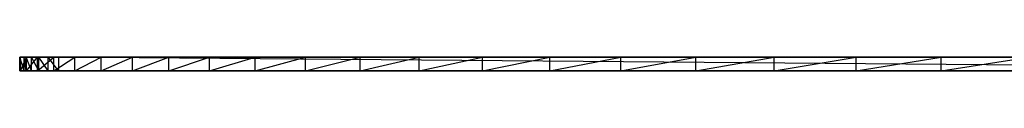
# Model space of a CAD drawing. Extents: x -125 to 125, y -143 to 0.
# Tile 1 of 256: x -124.982 to -68.017, y -19.8 to -19. Entities that reach past the tile are written whole.
import ezdxf

# ---------------------------------------------------------------- set-up
doc = ezdxf.new("R2010")
doc.units = 0
doc.header["$LTSCALE"] = 25.4
doc.layers.get('0').update_dxf_attribs({"linetype": 'CONTINUOUS'})

# ---------------------------------------------------------------- blocks, each defined once
blk = doc.blocks.new('NL2500027000_STL_3')
at = {"color": 0}
for p, q in [((-124.982, -19.8, 2.111), (-124.936, -19, -3.994)), ((-124.982, -19.8, 2.111), (-124.936, -19, -3.994)), ((-124.982, -19.8, 2.111), (-124.982, -19, 2.111)), ((-124.982, -19, 2.111), (-124.936, -19, -3.994)), ((-124.982, -19.8, 2.111), (-124.982, -19, 2.111)), ((-124.73, -19.8, 8.212), (-124.982, -19, 2.111)), ((-124.73, -19.8, 8.212), (-124.982, -19, 2.111)), ((-124.73, -19, 8.212), (-124.982, -19, 2.111)), ((-124.982, -19, 2.111), (-16.327, -19, 0.861)), ((-124.982, -19, 2.111), (-124.936, -19, -3.994)), ((-124.982, -19, 2.111), (-16.327, -19, 0.861)), ((-124.73, -19, 8.212), (-124.982, -19, 2.111)), ((-124.936, -19.8, -3.994), (-124.592, -19, -10.091)), ((-124.936, -19.8, -3.994), (-124.592, -19, -10.091)), ((-124.936, -19.8, -3.994), (-124.936, -19, -3.994)), ((-124.936, -19, -3.994), (-124.592, -19, -10.091)), ((-124.936, -19.8, -3.994), (-124.936, -19, -3.994)), ((-16.327, -19, 0.861), (-124.936, -19, -3.994)), ((-16.327, -19, 0.861), (-124.936, -19, -3.994)), ((-16.324, -19, -0.913), (-124.936, -19, -3.994)), ((-124.936, -19, -3.994), (-124.592, -19, -10.091)), ((-16.324, -19, -0.913), (-124.936, -19, -3.994)), ((-124.73, -19.8, 8.212), (-124.73, -19, 8.212)), ((-16.327, -19, 0.861), (-124.73, -19, 8.212)), ((-124.73, -19, 8.212), (-122.734, -19, 10.081)), ((-16.327, -19, 0.861), (-124.73, -19, 8.212)), ((-124.73, -19, 8.212), (-124.601, -19, 8.798)), ((-124.73, -19, 8.212), (-122.734, -19, 10.081)), ((-124.73, -19.8, 8.212), (-124.73, -19, 8.212)), ((-124.601, -19.8, 8.798), (-124.73, -19, 8.212)), ((-124.601, -19.8, 8.798), (-124.73, -19, 8.212)), ((-124.73, -19, 8.212), (-124.601, -19, 8.798)), ((-124.601, -19, 8.798), (-122.734, -19, 10.081)), ((-124.601, -19, 8.798), (-122.734, -19, 10.081)), ((-124.601, -19, 8.798), (-124.305, -19, 9.319)), ((-124.601, -19.8, 8.798), (-124.601, -19, 8.798)), ((-124.601, -19.8, 8.798), (-124.601, -19, 8.798)), ((-124.305, -19.8, 9.319), (-124.601, -19, 8.798)), ((-124.305, -19.8, 9.319), (-124.601, -19, 8.798)), ((-124.601, -19, 8.798), (-124.305, -19, 9.319)), ((-124.592, -19.8, -10.091), (-123.951, -19, -16.163)), ((-124.592, -19.8, -10.091), (-123.951, -19, -16.163)), ((-124.592, -19.8, -10.091), (-124.592, -19, -10.091)), ((-124.592, -19, -10.091), (-123.951, -19, -16.163)), ((-124.592, -19.8, -10.091), (-124.592, -19, -10.091)), ((-124.592, -19, -10.091), (-123.951, -19, -16.163)), ((-124.592, -19, -10.091), (-16.324, -19, -0.913)), ((-124.592, -19, -10.091), (-16.324, -19, -0.913)), ((-124.305, -19, 9.319), (-122.734, -19, 10.081)), ((-124.305, -19, 9.319), (-122.734, -19, 10.081)), ((-124.305, -19, 9.319), (-123.327, -19, 9.991)), ((-124.305, -19, 9.319), (-123.327, -19, 9.991)), ((-124.305, -19, 9.319), (-123.867, -19, 9.729)), ((-124.305, -19.8, 9.319), (-124.305, -19, 9.319)), ((-124.305, -19.8, 9.319), (-124.305, -19, 9.319)), ((-123.867, -19.8, 9.729), (-124.305, -19, 9.319)), ((-123.867, -19.8, 9.729), (-124.305, -19, 9.319)), ((-124.305, -19, 9.319), (-123.867, -19, 9.729)), ((-123.951, -19.8, -16.163), (-123.014, -19, -22.196)), ((-123.951, -19.8, -16.163), (-123.014, -19, -22.196)), ((-123.951, -19.8, -16.163), (-123.951, -19, -16.163)), ((-123.951, -19, -16.163), (-123.014, -19, -22.196)), ((-123.951, -19.8, -16.163), (-123.951, -19, -16.163)), ((-123.951, -19, -16.163), (-123.014, -19, -22.196)), ((-123.951, -19, -16.163), (-16.219, -19, -1.402)), ((-123.951, -19, -16.163), (-16.219, -19, -1.402)), ((-123.951, -19, -16.163), (-16.324, -19, -0.913)), ((-123.951, -19, -16.163), (-16.324, -19, -0.913)), ((-123.867, -19, 9.729), (-123.327, -19, 9.991)), ((-123.867, -19.8, 9.729), (-123.867, -19, 9.729)), ((-123.867, -19.8, 9.729), (-123.867, -19, 9.729)), ((-123.327, -19.8, 9.991), (-123.867, -19, 9.729)), ((-123.327, -19.8, 9.991), (-123.867, -19, 9.729)), ((-123.867, -19, 9.729), (-123.327, -19, 9.991)), ((-123.327, -19, 9.991), (-122.734, -19, 10.081)), ((-123.327, -19.8, 9.991), (-123.327, -19, 9.991)), ((-123.327, -19.8, 9.991), (-123.327, -19, 9.991)), ((-122.734, -19.8, 10.081), (-123.327, -19, 9.991)), ((-122.734, -19.8, 10.081), (-123.327, -19, 9.991)), ((-123.327, -19, 9.991), (-122.734, -19, 10.081)), ((-123.014, -19.8, -22.196), (-121.783, -19, -28.177)), ((-123.014, -19.8, -22.196), (-121.783, -19, -28.177)), ((-123.014, -19.8, -22.196), (-123.014, -19, -22.196)), ((-123.014, -19, -22.196), (-121.783, -19, -28.177)), ((-123.014, -19.8, -22.196), (-123.014, -19, -22.196)), ((-123.014, -19, -22.196), (-121.783, -19, -28.177)), ((-123.014, -19, -22.196), (-16.219, -19, -1.402)), ((-123.014, -19, -22.196), (-16.219, -19, -1.402)), ((-25.934, -19.8, 10.081), (-122.734, -19, 10.081)), ((-122.734, -19, 10.081), (-122.734, -19.8, 10.081)), ((-25.934, -19.8, 10.081), (-122.734, -19, 10.081)), ((-25.934, -19, 10.081), (-122.734, -19, 10.081)), ((-16.207, -19, 1.39), (-122.734, -19, 10.081)), ((-25.934, -19, 10.081), (-122.734, -19, 10.081)), ((-16.207, -19, 1.39), (-122.734, -19, 10.081)), ((-16.327, -19, 0.861), (-122.734, -19, 10.081)), ((-16.327, -19, 0.861), (-122.734, -19, 10.081)), ((-122.734, -19, 10.081), (-122.734, -19.8, 10.081)), ((-121.783, -19.8, -28.177), (-120.262, -19, -34.09)), ((-121.783, -19.8, -28.177), (-120.262, -19, -34.09)), ((-121.783, -19.8, -28.177), (-121.783, -19, -28.177)), ((-121.783, -19, -28.177), (-120.262, -19, -34.09)), ((-121.783, -19.8, -28.177), (-121.783, -19, -28.177)), ((-121.783, -19, -28.177), (-120.262, -19, -34.09)), ((-121.783, -19, -28.177), (-16.219, -19, -1.402)), ((-121.783, -19, -28.177), (-16.219, -19, -1.402)), ((-120.262, -19.8, -34.09), (-118.453, -19, -39.922)), ((-120.262, -19.8, -34.09), (-118.453, -19, -39.922)), ((-120.262, -19.8, -34.09), (-120.262, -19, -34.09)), ((-120.262, -19, -34.09), (-118.453, -19, -39.922)), ((-120.262, -19.8, -34.09), (-120.262, -19, -34.09)), ((-16.219, -19, -1.402), (-120.262, -19, -34.09)), ((-120.262, -19, -34.09), (-118.453, -19, -39.922)), ((-16.219, -19, -1.402), (-120.262, -19, -34.09)), ((-118.453, -19.8, -39.922), (-116.363, -19, -45.659)), ((-118.453, -19.8, -39.922), (-116.363, -19, -45.659)), ((-118.453, -19.8, -39.922), (-118.453, -19, -39.922)), ((-118.453, -19, -39.922), (-116.363, -19, -45.659)), ((-118.453, -19.8, -39.922), (-118.453, -19, -39.922)), ((-118.453, -19, -39.922), (-116.363, -19, -45.659)), ((-118.453, -19, -39.922), (-16.219, -19, -1.402)), ((-118.453, -19, -39.922), (-16.219, -19, -1.402)), ((-116.363, -19.8, -45.659), (-113.994, -19, -51.287)), ((-116.363, -19.8, -45.659), (-113.994, -19, -51.287)), ((-116.363, -19.8, -45.659), (-116.363, -19, -45.659)), ((-116.363, -19, -45.659), (-113.994, -19, -51.287)), ((-116.363, -19.8, -45.659), (-116.363, -19, -45.659)), ((-116.363, -19, -45.659), (-113.994, -19, -51.287)), ((-116.363, -19, -45.659), (-15.967, -19, -1.835)), ((-116.363, -19, -45.659), (-15.967, -19, -1.835)), ((-116.363, -19, -45.659), (-16.219, -19, -1.402)), ((-116.363, -19, -45.659), (-16.219, -19, -1.402)), ((-113.994, -19.8, -51.287), (-111.354, -19, -56.792)), ((-113.994, -19.8, -51.287), (-111.354, -19, -56.792)), ((-113.994, -19.8, -51.287), (-113.994, -19, -51.287)), ((-113.994, -19, -51.287), (-111.354, -19, -56.792)), ((-113.994, -19.8, -51.287), (-113.994, -19, -51.287)), ((-113.994, -19, -51.287), (-111.354, -19, -56.792)), ((-113.994, -19, -51.287), (-15.967, -19, -1.835)), ((-113.994, -19, -51.287), (-15.967, -19, -1.835)), ((-111.354, -19.8, -56.792), (-108.448, -19, -62.162)), ((-111.354, -19.8, -56.792), (-108.448, -19, -62.162)), ((-111.354, -19.8, -56.792), (-111.354, -19, -56.792)), ((-111.354, -19, -56.792), (-108.448, -19, -62.162)), ((-111.354, -19.8, -56.792), (-111.354, -19, -56.792)), ((-111.354, -19, -56.792), (-108.448, -19, -62.162)), ((-111.354, -19, -56.792), (-15.967, -19, -1.835)), ((-111.354, -19, -56.792), (-15.967, -19, -1.835)), ((-108.448, -19.8, -62.162), (-105.283, -19, -67.384)), ((-108.448, -19.8, -62.162), (-105.283, -19, -67.384)), ((-108.448, -19.8, -62.162), (-108.448, -19, -62.162)), ((-108.448, -19, -62.162), (-105.283, -19, -67.384)), ((-108.448, -19.8, -62.162), (-108.448, -19, -62.162)), ((-108.448, -19, -62.162), (-105.283, -19, -67.384)), ((-108.448, -19, -62.162), (-15.967, -19, -1.835)), ((-108.448, -19, -62.162), (-15.967, -19, -1.835)), ((-105.283, -19.8, -67.384), (-101.867, -19, -72.445)), ((-105.283, -19.8, -67.384), (-101.867, -19, -72.445)), ((-105.283, -19.8, -67.384), (-105.283, -19, -67.384)), ((-105.283, -19, -67.384), (-101.867, -19, -72.445)), ((-105.283, -19.8, -67.384), (-105.283, -19, -67.384)), ((-15.967, -19, -1.835), (-105.283, -19, -67.384)), ((-105.283, -19, -67.384), (-101.867, -19, -72.445)), ((-15.967, -19, -1.835), (-105.283, -19, -67.384)), ((-101.867, -19.8, -72.445), (-98.207, -19, -77.333)), ((-101.867, -19.8, -72.445), (-98.207, -19, -77.333)), ((-101.867, -19.8, -72.445), (-101.867, -19, -72.445)), ((-101.867, -19, -72.445), (-98.207, -19, -77.333)), ((-101.867, -19.8, -72.445), (-101.867, -19, -72.445)), ((-101.867, -19, -72.445), (-98.207, -19, -77.333)), ((-101.867, -19, -72.445), (-15.967, -19, -1.835)), ((-101.867, -19, -72.445), (-15.967, -19, -1.835)), ((-98.207, -19.8, -77.333), (-94.314, -19, -82.036)), ((-98.207, -19.8, -77.333), (-94.314, -19, -82.036)), ((-98.207, -19.8, -77.333), (-98.207, -19, -77.333)), ((-98.207, -19, -77.333), (-94.314, -19, -82.036)), ((-98.207, -19.8, -77.333), (-98.207, -19, -77.333)), ((-98.207, -19, -77.333), (-94.314, -19, -82.036)), ((-98.207, -19, -77.333), (-15.594, -19, -2.169)), ((-98.207, -19, -77.333), (-15.594, -19, -2.169)), ((-98.207, -19, -77.333), (-15.967, -19, -1.835)), ((-98.207, -19, -77.333), (-15.967, -19, -1.835)), ((-94.314, -19.8, -82.036), (-90.195, -19, -86.544)), ((-94.314, -19.8, -82.036), (-90.195, -19, -86.544)), ((-94.314, -19.8, -82.036), (-94.314, -19, -82.036)), ((-94.314, -19, -82.036), (-90.195, -19, -86.544)), ((-94.314, -19.8, -82.036), (-94.314, -19, -82.036)), ((-94.314, -19, -82.036), (-90.195, -19, -86.544)), ((-94.314, -19, -82.036), (-15.594, -19, -2.169)), ((-94.314, -19, -82.036), (-15.594, -19, -2.169)), ((-90.195, -19.8, -86.544), (-85.862, -19, -90.845)), ((-90.195, -19.8, -86.544), (-85.862, -19, -90.845)), ((-90.195, -19.8, -86.544), (-90.195, -19, -86.544)), ((-90.195, -19, -86.544), (-85.862, -19, -90.845)), ((-90.195, -19.8, -86.544), (-90.195, -19, -86.544)), ((-90.195, -19, -86.544), (-85.862, -19, -90.845)), ((-90.195, -19, -86.544), (-15.594, -19, -2.169)), ((-90.195, -19, -86.544), (-15.594, -19, -2.169)), ((-85.862, -19.8, -90.845), (-81.323, -19, -94.929)), ((-85.862, -19.8, -90.845), (-81.323, -19, -94.929)), ((-85.862, -19.8, -90.845), (-85.862, -19, -90.845)), ((-85.862, -19, -90.845), (-81.323, -19, -94.929)), ((-85.862, -19.8, -90.845), (-85.862, -19, -90.845)), ((-85.862, -19, -90.845), (-81.323, -19, -94.929)), ((-85.862, -19, -90.845), (-15.594, -19, -2.169)), ((-85.862, -19, -90.845), (-15.594, -19, -2.169)), ((-81.323, -19.8, -94.929), (-76.59, -19, -98.787)), ((-81.323, -19.8, -94.929), (-76.59, -19, -98.787)), ((-81.323, -19.8, -94.929), (-81.323, -19, -94.929)), ((-81.323, -19, -94.929), (-76.59, -19, -98.787)), ((-81.323, -19.8, -94.929), (-81.323, -19, -94.929)), ((-15.594, -19, -2.169), (-81.323, -19, -94.929)), ((-81.323, -19, -94.929), (-76.59, -19, -98.787)), ((-15.594, -19, -2.169), (-81.323, -19, -94.929)), ((-76.59, -19.8, -98.787), (-71.675, -19, -102.41)), ((-76.59, -19.8, -98.787), (-71.675, -19, -102.41)), ((-76.59, -19.8, -98.787), (-76.59, -19, -98.787)), ((-76.59, -19, -98.787), (-71.675, -19, -102.41)), ((-76.59, -19.8, -98.787), (-76.59, -19, -98.787)), ((-76.59, -19, -98.787), (-71.675, -19, -102.41)), ((-76.59, -19, -98.787), (-15.594, -19, -2.169)), ((-76.59, -19, -98.787), (-15.594, -19, -2.169)), ((-71.675, -19.8, -102.41), (-66.588, -19, -105.787)), ((-71.675, -19.8, -102.41), (-66.588, -19, -105.787)), ((-71.675, -19.8, -102.41), (-71.675, -19, -102.41)), ((-71.675, -19, -102.41), (-66.588, -19, -105.787)), ((-71.675, -19.8, -102.41), (-71.675, -19, -102.41)), ((-71.675, -19, -102.41), (-66.588, -19, -105.787)), ((-71.675, -19, -102.41), (-15.136, -19, -2.371)), ((-71.675, -19, -102.41), (-15.136, -19, -2.371)), ((-71.675, -19, -102.41), (-15.594, -19, -2.169)), ((-71.675, -19, -102.41), (-15.594, -19, -2.169)), ((-124.936, -19.8, -3.994), (-124.982, -19.8, 2.111)), ((-124.982, -19.8, 2.111), (-124.73, -19.8, 8.212)), ((-124.982, -19.8, 2.111), (-124.73, -19.8, 8.212)), ((-124.982, -19.8, 2.111), (-16.327, -19.8, 0.861)), ((-124.982, -19.8, 2.111), (-16.327, -19.8, 0.861)), ((-124.936, -19.8, -3.994), (-124.982, -19.8, 2.111)), ((-124.592, -19.8, -10.091), (-124.936, -19.8, -3.994)), ((-16.327, -19.8, 0.861), (-124.936, -19.8, -3.994)), ((-124.936, -19.8, -3.994), (-16.324, -19.8, -0.913)), ((-124.936, -19.8, -3.994), (-16.324, -19.8, -0.913)), ((-124.592, -19.8, -10.091), (-124.936, -19.8, -3.994)), ((-16.327, -19.8, 0.861), (-124.936, -19.8, -3.994)), ((-124.601, -19.8, 8.798), (-124.73, -19.8, 8.212)), ((-124.73, -19.8, 8.212), (-122.734, -19.8, 10.081)), ((-124.73, -19.8, 8.212), (-122.734, -19.8, 10.081)), ((-124.73, -19.8, 8.212), (-16.327, -19.8, 0.861)), ((-124.73, -19.8, 8.212), (-16.327, -19.8, 0.861)), ((-124.601, -19.8, 8.798), (-124.73, -19.8, 8.212)), ((-124.305, -19.8, 9.319), (-124.601, -19.8, 8.798)), ((-124.601, -19.8, 8.798), (-122.734, -19.8, 10.081)), ((-124.601, -19.8, 8.798), (-122.734, -19.8, 10.081)), ((-124.305, -19.8, 9.319), (-124.601, -19.8, 8.798)), ((-123.951, -19.8, -16.163), (-124.592, -19.8, -10.091)), ((-124.592, -19.8, -10.091), (-16.324, -19.8, -0.913)), ((-124.592, -19.8, -10.091), (-16.324, -19.8, -0.913)), ((-123.951, -19.8, -16.163), (-124.592, -19.8, -10.091)), ((-123.867, -19.8, 9.729), (-124.305, -19.8, 9.319)), ((-124.305, -19.8, 9.319), (-123.327, -19.8, 9.991)), ((-124.305, -19.8, 9.319), (-123.327, -19.8, 9.991)), ((-124.305, -19.8, 9.319), (-122.734, -19.8, 10.081)), ((-124.305, -19.8, 9.319), (-122.734, -19.8, 10.081)), ((-123.867, -19.8, 9.729), (-124.305, -19.8, 9.319)), ((-123.014, -19.8, -22.196), (-123.951, -19.8, -16.163)), ((-16.324, -19.8, -0.913), (-123.951, -19.8, -16.163)), ((-123.951, -19.8, -16.163), (-16.219, -19.8, -1.402)), ((-123.951, -19.8, -16.163), (-16.219, -19.8, -1.402)), ((-123.014, -19.8, -22.196), (-123.951, -19.8, -16.163)), ((-16.324, -19.8, -0.913), (-123.951, -19.8, -16.163)), ((-123.327, -19.8, 9.991), (-123.867, -19.8, 9.729)), ((-123.327, -19.8, 9.991), (-123.867, -19.8, 9.729)), ((-122.734, -19.8, 10.081), (-123.327, -19.8, 9.991)), ((-122.734, -19.8, 10.081), (-123.327, -19.8, 9.991)), ((-121.783, -19.8, -28.177), (-123.014, -19.8, -22.196)), ((-123.014, -19.8, -22.196), (-16.219, -19.8, -1.402)), ((-123.014, -19.8, -22.196), (-16.219, -19.8, -1.402)), ((-121.783, -19.8, -28.177), (-123.014, -19.8, -22.196)), ((-122.734, -19.8, 10.081), (-25.934, -19.8, 10.081)), ((-16.207, -19.8, 1.39), (-122.734, -19.8, 10.081)), ((-122.734, -19.8, 10.081), (-16.327, -19.8, 0.861)), ((-122.734, -19.8, 10.081), (-25.934, -19.8, 10.081)), ((-16.207, -19.8, 1.39), (-122.734, -19.8, 10.081)), ((-122.734, -19.8, 10.081), (-16.327, -19.8, 0.861)), ((-120.262, -19.8, -34.09), (-121.783, -19.8, -28.177)), ((-121.783, -19.8, -28.177), (-16.219, -19.8, -1.402)), ((-120.262, -19.8, -34.09), (-121.783, -19.8, -28.177)), ((-121.783, -19.8, -28.177), (-16.219, -19.8, -1.402)), ((-118.453, -19.8, -39.922), (-120.262, -19.8, -34.09)), ((-120.262, -19.8, -34.09), (-16.219, -19.8, -1.402)), ((-120.262, -19.8, -34.09), (-16.219, -19.8, -1.402)), ((-118.453, -19.8, -39.922), (-120.262, -19.8, -34.09)), ((-116.363, -19.8, -45.659), (-118.453, -19.8, -39.922)), ((-118.453, -19.8, -39.922), (-16.219, -19.8, -1.402)), ((-118.453, -19.8, -39.922), (-16.219, -19.8, -1.402)), ((-116.363, -19.8, -45.659), (-118.453, -19.8, -39.922)), ((-113.994, -19.8, -51.287), (-116.363, -19.8, -45.659)), ((-15.967, -19.8, -1.835), (-116.363, -19.8, -45.659)), ((-113.994, -19.8, -51.287), (-116.363, -19.8, -45.659)), ((-15.967, -19.8, -1.835), (-116.363, -19.8, -45.659)), ((-16.219, -19.8, -1.402), (-116.363, -19.8, -45.659)), ((-16.219, -19.8, -1.402), (-116.363, -19.8, -45.659)), ((-111.354, -19.8, -56.792), (-113.994, -19.8, -51.287)), ((-113.994, -19.8, -51.287), (-15.967, -19.8, -1.835)), ((-111.354, -19.8, -56.792), (-113.994, -19.8, -51.287)), ((-113.994, -19.8, -51.287), (-15.967, -19.8, -1.835)), ((-108.448, -19.8, -62.162), (-111.354, -19.8, -56.792)), ((-111.354, -19.8, -56.792), (-15.967, -19.8, -1.835)), ((-111.354, -19.8, -56.792), (-15.967, -19.8, -1.835)), ((-108.448, -19.8, -62.162), (-111.354, -19.8, -56.792)), ((-105.283, -19.8, -67.384), (-108.448, -19.8, -62.162)), ((-108.448, -19.8, -62.162), (-15.967, -19.8, -1.835)), ((-108.448, -19.8, -62.162), (-15.967, -19.8, -1.835)), ((-105.283, -19.8, -67.384), (-108.448, -19.8, -62.162)), ((-101.867, -19.8, -72.445), (-105.283, -19.8, -67.384)), ((-101.867, -19.8, -72.445), (-105.283, -19.8, -67.384)), ((-15.967, -19.8, -1.835), (-105.283, -19.8, -67.384)), ((-15.967, -19.8, -1.835), (-105.283, -19.8, -67.384)), ((-98.207, -19.8, -77.333), (-101.867, -19.8, -72.445)), ((-101.867, -19.8, -72.445), (-15.967, -19.8, -1.835)), ((-101.867, -19.8, -72.445), (-15.967, -19.8, -1.835)), ((-101.867, -19.8, -72.445), (-15.594, -19.8, -2.169)), ((-101.867, -19.8, -72.445), (-15.594, -19.8, -2.169)), ((-98.207, -19.8, -77.333), (-101.867, -19.8, -72.445)), ((-94.314, -19.8, -82.036), (-98.207, -19.8, -77.333)), ((-98.207, -19.8, -77.333), (-15.594, -19.8, -2.169)), ((-98.207, -19.8, -77.333), (-15.594, -19.8, -2.169)), ((-94.314, -19.8, -82.036), (-98.207, -19.8, -77.333)), ((-90.195, -19.8, -86.544), (-94.314, -19.8, -82.036)), ((-94.314, -19.8, -82.036), (-15.594, -19.8, -2.169)), ((-90.195, -19.8, -86.544), (-94.314, -19.8, -82.036)), ((-94.314, -19.8, -82.036), (-15.594, -19.8, -2.169)), ((-85.862, -19.8, -90.845), (-90.195, -19.8, -86.544)), ((-90.195, -19.8, -86.544), (-15.594, -19.8, -2.169)), ((-90.195, -19.8, -86.544), (-15.594, -19.8, -2.169)), ((-85.862, -19.8, -90.845), (-90.195, -19.8, -86.544)), ((-81.323, -19.8, -94.929), (-85.862, -19.8, -90.845)), ((-85.862, -19.8, -90.845), (-15.594, -19.8, -2.169)), ((-85.862, -19.8, -90.845), (-15.594, -19.8, -2.169)), ((-81.323, -19.8, -94.929), (-85.862, -19.8, -90.845)), ((-76.59, -19.8, -98.787), (-81.323, -19.8, -94.929)), ((-76.59, -19.8, -98.787), (-81.323, -19.8, -94.929)), ((-15.594, -19.8, -2.169), (-81.323, -19.8, -94.929)), ((-15.594, -19.8, -2.169), (-81.323, -19.8, -94.929)), ((-71.675, -19.8, -102.41), (-76.59, -19.8, -98.787)), ((-76.59, -19.8, -98.787), (-15.594, -19.8, -2.169)), ((-76.59, -19.8, -98.787), (-15.594, -19.8, -2.169)), ((-71.675, -19.8, -102.41), (-76.59, -19.8, -98.787)), ((-66.588, -19.8, -105.787), (-71.675, -19.8, -102.41)), ((-71.675, -19.8, -102.41), (-15.594, -19.8, -2.169)), ((-71.675, -19.8, -102.41), (-15.594, -19.8, -2.169)), ((-71.675, -19.8, -102.41), (-15.136, -19.8, -2.371)), ((-71.675, -19.8, -102.41), (-15.136, -19.8, -2.371)), ((-66.588, -19.8, -105.787), (-71.675, -19.8, -102.41))]:
    blk.add_line(p, q, dxfattribs=at)

msp = doc.modelspace()

# ---------------------------------------------------------------- block references
at = {"color": 253}
msp.add_blockref('NL2500027000_STL_3', (0, 0), dxfattribs=at)

doc.saveas('drawing.dxf')
